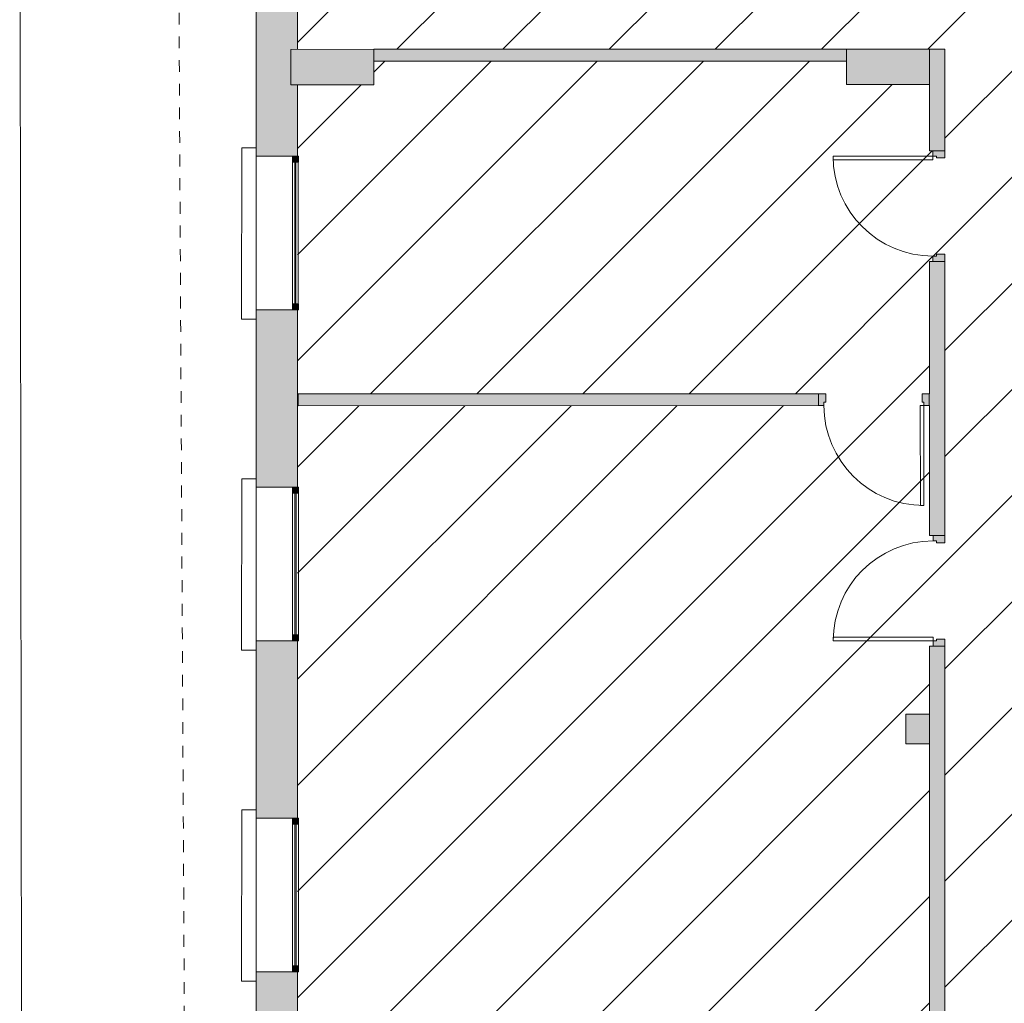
# Model space of a CAD drawing. Header units: metres. Extents: x 82 to 222, y -4 to 154.
# Tile 123 of 214: x 99 to 107, y 109 to 118. Entities that reach past the tile are written whole.
import ezdxf

# ---------------------------------------------------------------- set-up
doc = ezdxf.new("R2010")
doc.units = ezdxf.units.M
doc.linetypes.add('Tiret point point', pattern=[0.008125, 0.0025, -0.001875, 0, -0.001875, 0, -0.001875])
for name, color, linetype, lineweight in [('A-DETL-GENF', 7, 'Continuous', 5), ('A-DOOR', 7, 'Continuous', 5), ('A-GENM', 7, 'Continuous', 5), ('A-GLAZ-CURT', 7, 'Continuous', 5), ('A-GLAZ-CWMG', 7, 'Continuous', 5), ('A-WALL', 7, 'Continuous', 5), ('C-TOPO', 7, 'Continuous', 5), ('S-COLS', 7, 'Continuous', 5)]:
    doc.layers.add(name, color=color, linetype=linetype, lineweight=lineweight)
doc.layers.add('A-WALL-PATT', color=7, linetype='Continuous', true_color=0x2a2a2a)
doc.layers.add('C-PROP-LINE', color=1, linetype='Tiret point point', lineweight=20, true_color=0xff0000)

# ---------------------------------------------------------------- blocks, each defined once
blk = doc.blocks.new('ART-Béton-Poteau rectangulaire - 20X25-3251002-DCE-Plan de reperage des sol- rez de rue-200 - Dépendante 1')
at = {"layer": 'S-COLS', "true_color": 0x2a2a2a}
blk.add_hatch(color=250, dxfattribs=at).paths.add_polyline_path([(-0.1, -0.125), (0.1, -0.125), (0.1, 0.125), (-0.1, 0.125)])
at = {"layer": 'S-COLS', "lineweight": 20}
for p, q in [((0.1, 0.125), (-0.1, 0.125)), ((-0.1, 0.125), (-0.1, -0.125)), ((0.1, -0.125), (0.1, 0.125)), ((-0.1, -0.125), (0.1, -0.125))]:
    blk.add_line(p, q, dxfattribs=at)
blk = doc.blocks.new('ART-Béton-Poteau rectangulaire - 30X70-3252434-DCE-Plan de reperage des sol- rez de rue-200 - Dépendante 1')
at = {"layer": 'S-COLS', "true_color": 0x2a2a2a}
blk.add_hatch(color=250, dxfattribs=at).paths.add_polyline_path([(-0.35, -0.15), (0.35, -0.15), (0.35, 0.15), (-0.35, 0.15)])
at = {"layer": 'S-COLS', "lineweight": 20}
for p, q in [((0.35, 0.15), (-0.35, 0.15)), ((-0.35, 0.15), (-0.35, -0.15)), ((0.35, -0.15), (0.35, 0.15)), ((-0.35, -0.15), (0.35, -0.15))]:
    blk.add_line(p, q, dxfattribs=at)
blk = doc.blocks.new('Meneau rectangulaire - 50x50-3242118-DCE-Plan de reperage des sol- rez de rue-200 - Dépendante 1')
at = {"layer": 'A-GLAZ-CWMG', "true_color": 0x2a2a2a}
blk.add_hatch(color=250, dxfattribs=at).paths.add_polyline_path([(-0.05, -0.025), (0, -0.025), (0, 0.025), (-0.05, 0.025)])
at = {"layer": 'A-GLAZ-CWMG'}
for p, q in [((0, 0.025), (-0.05, 0.025)), ((-0.05, 0.025), (-0.05, -0.025)), ((0, -0.025), (0, 0.025)), ((-0.05, -0.025), (0, -0.025))]:
    blk.add_line(p, q, dxfattribs=at)
blk = doc.blocks.new('Panneau système - Vitré-3242119-DCE-Plan de reperage des sol- rez de rue-200 - Dépendante 1')
at = {"layer": 'A-GLAZ-CURT', "true_color": 0x2a2a2a}
blk.add_hatch(color=250, dxfattribs=at).paths.add_polyline_path([(0.5998, 0.005), (-0.5998, 0.005), (-0.5998, -0.005), (0.5998, -0.005)])
at = {"layer": 'A-GLAZ-CURT'}
for p, q in [((0.5998, 0.005), (-0.5998, 0.005)), ((-0.5998, 0.005), (-0.5998, -0.005)), ((0.5998, -0.005), (0.5998, 0.005)), ((-0.5998, -0.005), (0.5998, -0.005))]:
    blk.add_line(p, q, dxfattribs=at)
blk = doc.blocks.new('Meneau rectangulaire - 50x50-3242120-DCE-Plan de reperage des sol- rez de rue-200 - Dépendante 1')
at = {"layer": 'A-GLAZ-CWMG', "true_color": 0x2a2a2a}
blk.add_hatch(color=250, dxfattribs=at).paths.add_polyline_path([(0, -0.025), (-0.05, -0.025), (-0.05, 0.025), (0, 0.025)])
at = {"layer": 'A-GLAZ-CWMG'}
for p, q in [((-0.05, 0.025), (0, 0.025)), ((-0.05, -0.025), (-0.05, 0.025)), ((0, 0.025), (0, -0.025)), ((0, -0.025), (-0.05, -0.025))]:
    blk.add_line(p, q, dxfattribs=at)
blk = doc.blocks.new('Meneau rectangulaire - 50x50-3242115-DCE-Plan de reperage des sol- rez de rue-200 - Dépendante 1')
at = {"layer": 'A-GLAZ-CWMG'}
for p, q in [((148.123, 102.7893), (149.3227, 102.7896)), ((149.3227, 102.7396), (148.123, 102.7393))]:
    blk.add_line(p, q, dxfattribs=at)
blk = doc.blocks.new('OMD_Porte 1V tunnel - 80x204-5423494-DCE-Plan de reperage des sol- rez de rue-200 - Dépendante 1')
at = {"layer": 'A-DOOR', "true_color": 0x2a2a2a}
h = blk.add_hatch(color=250, dxfattribs=at)
h.paths.add_polyline_path([(-0.5175, 0.035), (-0.5175, -0.065), (-0.4575, -0.065), (-0.4575, 0.005), (-0.4725, 0.005), (-0.4725, 0.035), (-0.5175, 0.035)])
h.paths.add_polyline_path([(0.3575, 0.005), (0.3575, -0.065), (0.4175, -0.065), (0.4175, 0.035), (0.3725, 0.035), (0.3725, 0.005), (0.3575, 0.005)])
at = {"layer": 'A-DOOR'}
for p, q in [((-0.4725, 0.035), (-0.4725, 0.88)), ((-0.4425, 0.88), (-0.4725, 0.88)), ((-0.4425, 0.88), (-0.4425, 0.035)), ((-0.5175, 0.035), (-0.4725, 0.035)), ((-0.4425, 0.035), (-0.4725, 0.035)), ((-0.4725, 0.035), (-0.4425, 0.035)), ((-0.4725, 0.035), (-0.4725, 0.005)), ((-0.4725, 0.005), (-0.4575, 0.005)), ((-0.4575, 0.005), (-0.4575, -0.065)), ((0.3575, 0.005), (0.3725, 0.005)), ((0.3575, -0.065), (0.3575, 0.005)), ((0.3725, 0.005), (0.3725, 0.035)), ((0.3725, 0.035), (0.4175, 0.035)), ((-0.4575, -0.065), (-0.5175, -0.065)), ((0.4175, -0.065), (0.3575, -0.065))]:
    blk.add_line(p, q, dxfattribs=at)
blk.add_arc((-0.4725, 0.035), 0.845, 0, 90, dxfattribs=at)
blk = doc.blocks.new('OMD_Porte 1V tunnel - 80x204-V14-DCE-Plan de reperage des sol- rez de rue-200 - Dépendante 1')
at = {"layer": 'A-DOOR', "true_color": 0x2a2a2a}
h = blk.add_hatch(color=250, dxfattribs=at)
h.paths.add_polyline_path([(0.4175, -0.035), (0.4175, 0.065), (0.3575, 0.065), (0.3575, -0.005), (0.3725, -0.005), (0.3725, -0.035), (0.4175, -0.035)])
h.paths.add_polyline_path([(-0.4575, -0.005), (-0.4575, 0.065), (-0.5175, 0.0648), (-0.5175, -0.035), (-0.4725, -0.035), (-0.4725, -0.005), (-0.4575, -0.005)])
at = {"layer": 'A-DOOR'}
for p, q in [((-0.4575, 0.065), (-0.5175, 0.065)), ((-0.4575, -0.005), (-0.4575, 0.065)), ((0.4175, 0.065), (0.3575, 0.065)), ((0.3575, 0.065), (0.3575, -0.005)), ((-0.5175, -0.035), (-0.4725, -0.035)), ((-0.4725, -0.035), (-0.4725, -0.005)), ((-0.4725, -0.005), (-0.4575, -0.005)), ((-0.4425, -0.035), (-0.4725, -0.035)), ((-0.4725, -0.035), (-0.4725, -0.88)), ((-0.4725, -0.035), (-0.4425, -0.035)), ((-0.4425, -0.88), (-0.4425, -0.035)), ((0.3575, -0.005), (0.3725, -0.005)), ((0.3725, -0.005), (0.3725, -0.035)), ((0.3725, -0.035), (0.4175, -0.035)), ((-0.4425, -0.88), (-0.4725, -0.88))]:
    blk.add_line(p, q, dxfattribs=at)
blk.add_arc((-0.4725, -0.035), 0.845, 270, 360, dxfattribs=at)
blk = doc.blocks.new('OMD_Porte 1V tunnel - 80x204-5423504-DCE-Plan de reperage des sol- rez de rue-200 - Dépendante 1')
at = {"layer": 'A-DOOR', "true_color": 0x2a2a2a}
h = blk.add_hatch(color=250, dxfattribs=at)
h.paths.add_polyline_path([(0.4175, -0.05), (0.4175, 0.05), (0.3725, 0.05), (0.3725, 0.02), (0.3575, 0.02), (0.3575, -0.05), (0.3725, -0.05)])
h.paths.add_polyline_path([(-0.4575, -0.05), (-0.4575, 0.02), (-0.4725, 0.02), (-0.4725, 0.05), (-0.5175, 0.05), (-0.5175, -0.05), (-0.4725, -0.05)])
at = {"layer": 'A-DOOR'}
for p, q in [((-0.4725, 0.05), (-0.4725, 0.895)), ((-0.4425, 0.895), (-0.4725, 0.895)), ((-0.4425, 0.895), (-0.4425, 0.05)), ((-0.5175, 0.05), (-0.4725, 0.05)), ((-0.4425, 0.05), (-0.4725, 0.05)), ((-0.4725, 0.05), (-0.4425, 0.05)), ((-0.4725, 0.05), (-0.4725, 0.02)), ((-0.4725, 0.02), (-0.4575, 0.02)), ((-0.4575, 0.02), (-0.4575, -0.05)), ((0.3575, 0.02), (0.3725, 0.02)), ((0.3575, -0.05), (0.3575, 0.02)), ((0.3725, 0.02), (0.3725, 0.05)), ((0.3725, 0.05), (0.4175, 0.05)), ((-0.4575, -0.05), (-0.5175, -0.05)), ((0.4175, -0.05), (0.3575, -0.05))]:
    blk.add_line(p, q, dxfattribs=at)
blk.add_arc((-0.4725, 0.05), 0.845, 0, 90, dxfattribs=at)
blk = doc.blocks.new('appui fenetre - appui fenetre-3309576-DCE-Plan de reperage des sol- rez de rue-200 - Dépendante 1')
at = {"layer": 'A-GENM'}
for p, q in [((153.4761, 14.6241), (152.4728, 13.5773)), ((153.5641, 14.5398), (153.4761, 14.6241)), ((152.6171, 13.5494), (153.5167, 14.488)), ((152.4728, 13.5773), (152.5619, 13.4919)), ((151.5409, 12.6005), (150.5375, 11.5538)), ((151.6289, 12.5162), (151.5409, 12.6005)), ((150.6819, 11.5258), (151.5815, 12.4644)), ((150.5375, 11.5538), (150.6267, 11.4683)), ((149.6057, 10.577), (148.6023, 9.5302)), ((149.6936, 10.4926), (149.6057, 10.577)), ((148.7466, 9.5022), (149.6462, 10.4408)), ((148.6023, 9.5302), (148.6915, 9.4447))]:
    blk.add_line(p, q, dxfattribs=at)
blk = doc.blocks.new('Family - ___-4711813-DCE-Plan de reperage des sol- rez de rue-200 - Dépendante 1')
at = {"layer": 'C-PROP-LINE'}
blk.add_line((142.4048, 3.6859), (165.6259, 28.2262), dxfattribs=at)

msp = doc.modelspace()

# ---------------------------------------------------------------- hatches: boundary and pattern name
at = {"layer": 'A-DETL-GENF', "true_color": 0x808080}
h = msp.add_hatch(dxfattribs=at)
h.set_pattern_fill('FP_14', color=8, style=0, pattern_type=2)
h.set_pattern_definition([(45, (-65.317, 107.194), (-0.4490128, 0.4490128), [])])
h.paths.add_polyline_path([(106.6862, 124.5496), (106.686, 124.5496), (106.686, 124.5646), (106.656, 124.5646), (106.656, 124.6096), (106.626, 124.6096), (106.6256, 125.5795), (106.4258, 125.5795), (106.4257, 125.6645), (102.5933, 125.6636), (102.5933, 125.6936), (102.5483, 125.6936), (102.5483, 125.7236), (102.5333, 125.7236), (102.5333, 125.7936), (106.4258, 125.7945), (106.4258, 125.8795), (106.6257, 125.8795), (106.6256, 126.4746), (106.6556, 126.4746), (106.6556, 126.5196), (106.6856, 126.5196), (106.6856, 126.5346), (106.7556, 126.5346), (106.756, 124.5496)])
h.paths.add_polyline_path([(101.2826, 102.7783), (106.6312, 102.7815), (106.6312, 103.112), (106.6611, 103.1121), (106.6611, 103.157), (106.6911, 103.1571), (106.6911, 103.1721), (106.7611, 103.1721), (106.7612, 102.7816), (114.5712, 102.7863), (114.5704, 106.2713), (108.1879, 106.2699), (108.1878, 106.2999), (108.1429, 106.2999), (108.1429, 106.3299), (108.1279, 106.3299), (108.1278, 106.3999), (109.1003, 106.4002), (109.0988, 112.8701), (109.1288, 112.8702), (109.1288, 112.9151), (109.1588, 112.9151), (109.1588, 112.9301), (109.2288, 112.9302), (109.2297, 111.8552), (109.429, 111.8552), (109.4291, 111.7952), (114.57, 111.7964), (114.5654, 131.2664), (109.4245, 131.2652), (109.4244, 131.2302), (109.2245, 131.2302), (109.2251, 128.4002), (109.1951, 128.4001), (109.1951, 128.3551), (109.1652, 128.3551), (109.1652, 128.3401), (109.0952, 128.3401), (109.0944, 131.2651), (106.7545, 131.2646), (106.7544, 129.8496), (106.6848, 129.8496), (106.6848, 129.8646), (106.6548, 129.8646), (106.6548, 129.9096), (106.6248, 129.9096), (106.6239, 131.2295), (106.4245, 131.2295), (106.4244, 131.4295), (106.6244, 131.4295), (106.6237, 133.4495), (106.0039, 133.4494), (106.0037, 134.6236), (101.2826, 134.6289), (101.2826, 133.3743), (101.286, 133.3743), (101.286, 133.3243), (101.2826, 133.3243), (101.2826, 132.1246), (101.286, 132.1246), (101.286, 132.0746), (101.2826, 132.0746), (101.2826, 130.5743), (101.2867, 130.5743), (101.2867, 130.5243), (101.2826, 130.5243), (101.2826, 129.3246), (101.2867, 129.3246), (101.2867, 129.2746), (101.2826, 129.2746), (101.2826, 128.5933), (101.7176, 128.5933), (101.7176, 128.5234), (101.7026, 128.5234), (101.7026, 128.4934), (101.6576, 128.4934), (101.6576, 128.4634), (101.2826, 128.4633), (101.2826, 127.7743), (101.2873, 127.7743), (101.2873, 127.7243), (101.2826, 127.7243), (101.2826, 126.5246), (101.2873, 126.5246), (101.2873, 126.4746), (101.2826, 126.4746), (101.2826, 125.7933), (101.7183, 125.7933), (101.7183, 125.7234), (101.7033, 125.7234), (101.7033, 125.6934), (101.6583, 125.6934), (101.6583, 125.6634), (101.2826, 125.6633), (101.2826, 124.9743), (101.288, 124.9743), (101.288, 124.9243), (101.2826, 124.9243), (101.2826, 123.7246), (101.288, 123.7246), (101.288, 123.6746), (101.2826, 123.6746), (101.2826, 122.7933), (106.4265, 122.7945), (106.4264, 123.0795), (106.6264, 123.0795), (106.6265, 123.6746), (106.6563, 123.6746), (106.6563, 123.7196), (106.6862, 123.7196), (106.6862, 123.7346), (106.7562, 123.7346), (106.756, 122.6646), (101.2826, 122.6633), (101.2826, 122.2783), (101.5866, 122.2784), (101.5876, 117.9784), (101.2826, 117.9783), (101.2826, 117.4783), (101.9277, 117.4784), (101.9278, 117.1784), (101.2826, 117.1783), (101.2826, 116.5743), (101.29, 116.5743), (101.29, 116.5243), (101.2826, 116.5243), (101.2826, 115.3246), (101.29, 115.3246), (101.2884, 115.2746), (101.2826, 115.2746), (101.2826, 113.7743), (101.2906, 113.7743), (101.2906, 113.7243), (101.2826, 113.7243), (101.2826, 112.5246), (101.2906, 112.5246), (101.2906, 112.4746), (101.2826, 112.4746), (101.2826, 110.9743), (101.2913, 110.9743), (101.2913, 110.9243), (101.2826, 110.9243), (101.2826, 109.7246), (101.2913, 109.7246), (101.2899, 109.6746), (101.2826, 109.6746), (101.2826, 108.1743), (101.292, 108.1743), (101.292, 108.1243), (101.2826, 108.1243), (101.2826, 106.9246), (101.292, 106.9246), (101.292, 106.8746), (101.2826, 106.8746), (101.2826, 105.3793), (101.2926, 105.3793), (101.2926, 105.3293), (101.2826, 105.3293), (101.2826, 104.1296), (101.2926, 104.1296), (101.2926, 104.0796), (101.2826, 104.0796), (101.2826, 102.7784)])
h.paths.add_polyline_path([(144.0986, 112.8259), (144.0988, 112.8259), (144.0988, 112.8109), (144.1288, 112.8109), (144.1292, 111.1184), (149.7692, 111.1184), (149.7692, 111.0197), (143.3017, 111.0182), (143.3017, 111.0482), (143.2867, 111.0482), (143.2867, 111.1182), (144.0292, 111.1184), (144.0292, 112.8259)])
h.paths.add_polyline_path([(144.5481, 114.726), (144.5483, 114.726), (144.5483, 114.711), (144.5783, 114.711), (144.5783, 114.6635), (144.6284, 114.6635), (144.6284, 114.5735), (149.7684, 114.5747), (149.7684, 114.4747), (144.6284, 114.4734), (144.6284, 114.4135), (144.4284, 114.4135), (144.4284, 114.4735), (144.1284, 114.4734), (144.1286, 113.6559), (144.0986, 113.6559), (144.0986, 113.6409), (144.0286, 113.6409), (144.0284, 114.5734), (144.4284, 114.5747), (144.4284, 114.6635), (144.4783, 114.6635), (144.4783, 114.726)])
h.paths.add_polyline_path([(144.5471, 119.111), (144.5473, 119.111), (144.5473, 119.096), (144.5773, 119.096), (144.5775, 118.3885), (144.1275, 118.3884), (144.1278, 117.3884), (149.7677, 117.3897), (149.7678, 117.2897), (144.1278, 117.2884), (144.1284, 116.2634), (144.578, 116.2635), (144.5781, 115.556), (144.5481, 115.556), (144.5481, 115.541), (144.4781, 115.541), (144.478, 116.1635), (144.028, 116.1634), (144.0275, 118.4884), (144.4775, 118.4885), (144.4775, 119.111)])
h.paths.add_polyline_path([(144.5468, 120.351), (144.547, 120.351), (144.547, 120.336), (144.577, 120.336), (144.5775, 120.2885), (144.6271, 120.2885), (144.6271, 120.1885), (149.7671, 120.1897), (149.7671, 120.0897), (144.6271, 120.0885), (144.6271, 119.9885), (144.5771, 119.9885), (144.5768, 119.941), (144.5471, 119.941), (144.5471, 119.926), (144.4771, 119.926), (144.4767, 119.9885), (144.4271, 119.9885), (144.4271, 120.2885), (144.4771, 120.2885), (144.4775, 120.351)])
h.paths.add_polyline_path([(144.5458, 124.681), (144.546, 124.681), (144.546, 124.666), (144.576, 124.666), (144.5762, 123.9885), (144.1262, 123.9884), (144.1264, 122.9884), (149.7764, 122.9897), (149.7759, 123.69), (149.7719, 123.6901), (149.7716, 124.9897), (149.7759, 124.9898), (149.7757, 125.7897), (144.6258, 125.7885), (144.6257, 125.5885), (144.5758, 125.5884), (144.5758, 125.511), (144.5458, 125.511)])
h.paths.add_polyline_path([(141.887, 122.1329), (141.8866, 122.1329), (141.8866, 122.1479), (141.8566, 122.1479), (141.8566, 122.1929), (141.8266, 122.1929), (141.8265, 122.6154), (136.4479, 122.6141), (136.448, 116.8566), (141.8579, 116.8579), (141.8571, 119.9879), (141.6271, 119.9878), (141.6271, 120.2878), (141.8271, 120.2879), (141.827, 120.6429), (141.857, 120.6429), (141.8579, 120.6879), (141.887, 120.6879)])
h.paths.add_polyline_path([(136.2944, 102.7865), (144.4812, 102.7887), (144.4809, 103.991), (144.5109, 103.991), (144.5109, 104.006), (144.5809, 104.006), (144.5812, 102.7885), (149.7812, 102.7897), (149.7802, 104.09), (149.7765, 104.09), (149.7762, 105.3897), (149.7806, 105.3898), (149.7796, 106.89), (149.7758, 106.89), (149.7755, 108.1897), (149.7799, 108.1898), (149.7793, 109.69), (149.7752, 109.69), (149.7749, 110.9897), (149.7793, 110.9898), (149.7786, 112.49), (149.7745, 112.49), (149.7742, 113.7897), (149.7786, 113.7898), (149.7779, 115.29), (149.7739, 115.29), (149.7736, 116.5897), (149.7779, 116.5898), (149.7773, 118.09), (149.7732, 118.09), (149.7732, 118.14), (149.7776, 118.14), (149.7769, 119.3397), (149.7729, 119.3397), (149.7729, 119.3897), (149.7773, 119.3898), (149.7766, 120.89), (149.7725, 120.89), (149.7722, 122.1897), (149.7766, 122.1898), (149.7764, 122.8897), (144.1264, 122.8884), (144.1278, 121.8884), (144.5767, 121.8885), (144.5768, 121.181), (144.5468, 121.181), (144.5468, 121.166), (144.4768, 121.166), (144.4767, 121.7885), (144.0267, 121.7884), (144.0262, 124.0884), (144.4762, 124.0885), (144.4762, 124.681), (144.5458, 124.681), (144.5458, 125.496), (144.4758, 125.496), (144.4758, 125.5885), (144.2958, 125.5885), (144.2951, 128.4734), (143.8351, 128.4734), (143.8351, 128.5433), (143.8501, 128.5433), (143.8501, 128.5733), (143.8951, 128.5733), (143.8951, 128.6033), (144.2951, 128.6034), (144.2944, 131.4234), (144.3244, 131.4235), (144.3244, 131.4684), (144.3544, 131.4684), (144.3544, 131.4834), (144.4244, 131.4835), (144.4258, 131.4385), (144.6244, 131.4385), (144.6245, 131.2385), (144.4245, 131.2385), (144.4258, 125.8885), (149.7757, 125.8898), (149.7756, 126.3991), (149.5809, 126.3992), (149.5809, 132.0547), (149.6096, 132.0547), (149.6096, 132.0697), (149.6796, 132.0697), (149.6796, 132.0097), (149.8796, 132.0097), (149.8808, 126.8026), (150.9497, 126.8013), (150.9497, 135.5947), (149.8787, 135.5947), (149.8789, 133.5598), (149.6792, 133.5597), (149.6792, 133.4997), (149.6092, 133.4997), (149.6092, 133.5147), (149.5792, 133.5147), (149.5789, 134.6547), (149.5223, 134.6546), (149.5223, 134.6436), (148.4736, 134.6436), (148.4736, 134.5936), (148.4136, 134.5936), (148.4136, 134.5986), (148.4536, 134.5986), (148.4536, 134.6386), (148.4136, 134.6386), (148.4136, 134.6436), (148.4236, 134.6436), (148.4236, 134.6544), (144.8036, 134.6535), (144.8036, 134.6436), (144.8136, 134.6436), (144.8136, 134.6386), (144.7736, 134.6366), (144.7736, 134.5986), (144.8136, 134.5986), (144.8136, 134.5936), (144.7536, 134.5936), (144.7536, 134.6436), (144.4237, 134.6436), (144.4241, 132.9135), (144.3541, 132.9135), (144.3541, 132.9284), (144.3241, 132.9284), (144.3241, 132.9734), (144.2941, 132.9735), (144.2938, 133.8208), (143.4479, 132.9777), (142.4635, 131.9933), (142.4653, 131.9915), (141.9544, 131.4803), (141.9549, 129.5454), (141.8849, 129.5454), (141.8849, 129.5604), (141.8549, 129.5604), (141.8549, 129.6054), (141.8249, 129.6054), (141.8244, 129.6029), (141.6324, 129.6028), (141.6324, 129.6728), (141.6473, 129.6729), (141.6473, 129.7028), (141.6923, 129.7028), (141.6924, 129.6728), (141.8248, 129.6729), (141.8244, 131.2379), (141.6245, 131.2378), (141.6244, 131.2665), (140.4245, 131.2677), (140.4246, 130.5725), (140.3746, 130.5725), (140.3745, 131.2678), (139.6745, 131.2685), (139.6745, 130.3498), (139.6047, 130.3498), (139.6045, 130.3648), (139.5747, 130.3648), (139.5747, 130.4098), (139.6047, 130.4098), (139.6045, 131.2685), (138.8045, 131.2693), (138.8049, 129.6721), (139.6048, 129.6723), (139.6048, 129.6748), (139.5748, 129.6748), (139.5748, 129.7198), (139.6048, 129.7198), (139.6048, 129.7348), (139.6748, 129.7348), (139.6748, 129.6723), (140.7573, 129.6726), (140.7574, 129.7026), (140.8023, 129.7026), (140.8023, 129.6726), (140.8173, 129.6726), (140.8174, 129.6026), (138.8049, 129.6021), (138.8045, 129.4846), (138.7349, 129.4846), (138.7345, 129.4996), (138.7049, 129.4996), (138.7049, 129.5446), (138.7349, 129.5446), (138.7345, 129.6021), (137.8649, 129.6019), (137.8649, 129.7344), (137.9348, 129.7344), (137.9348, 129.7194), (137.9648, 129.7194), (137.9648, 129.6744), (137.9348, 129.6721), (137.9348, 129.6719), (138.7348, 129.6721), (138.7345, 131.2694), (137.9345, 131.2702), (137.9347, 130.4094), (137.9647, 130.4094), (137.9647, 130.3644), (137.9347, 130.3644), (137.9345, 130.3494), (137.8647, 130.3494), (137.8645, 131.2702), (136.4501, 131.2716), (136.4501, 128.6016), (138.7351, 128.6021), (138.7351, 128.6096), (138.7051, 128.6096), (138.7051, 128.6546), (138.7351, 128.6546), (138.7351, 128.6696), (138.8051, 128.6696), (138.8051, 128.6021), (141.8251, 128.6029), (141.8251, 128.6704), (141.8551, 128.6704), (141.8551, 128.7154), (141.8851, 128.7154), (141.8851, 128.7304), (141.9551, 128.7304), (141.9551, 128.6029), (142.3451, 128.603), (142.3451, 128.573), (142.3901, 128.573), (142.3901, 128.543), (142.4051, 128.543), (142.4051, 128.473), (141.9551, 128.4729), (141.9551, 128.4129), (141.8851, 128.4129), (141.8851, 128.4279), (141.8551, 128.4279), (141.8551, 128.4729), (136.4494, 128.4716), (136.4494, 122.7141), (141.8265, 122.7154), (141.8265, 123.0929), (141.8564, 123.0929), (141.8564, 123.1379), (141.8864, 123.1379), (141.8864, 123.1529), (141.9564, 123.1529), (141.9566, 122.1329), (141.887, 122.1329), (141.887, 120.7029), (141.957, 120.7029), (141.9579, 116.7579), (136.4465, 116.7566), (136.448, 115.4141), (136.4554, 113.5716), (137.0836, 113.5717), (137.0841, 111.7717), (137.2841, 111.7718), (137.2841, 111.6718), (136.4631, 111.6716), (136.4788, 107.8016), (136.5364, 107.8016), (137.8854, 109.0019), (141.6297, 109.0028), (141.6304, 109.0378), (141.8297, 109.0379), (141.8298, 108.8379), (141.6298, 108.8378), (141.6304, 106.2378), (141.8304, 106.2379), (141.8304, 106.1379), (144.4304, 106.1385), (144.4304, 106.2385), (144.6304, 106.2385), (144.6304, 106.1385), (149.7704, 106.1397), (149.7704, 106.0397), (144.5804, 106.0385), (144.5807, 104.821), (144.5107, 104.821), (144.5107, 104.836), (144.4807, 104.836), (144.4804, 106.0385), (141.8304, 106.0378), (141.8305, 105.6229), (141.7305, 105.6228), (141.7304, 106.0378), (141.6304, 106.0379), (141.6304, 106.0728), (136.2981, 106.0715), (136.2972, 105.2464), (136.19, 105.2464), (136.19, 103.6965), (136.2954, 103.6964), (136.2944, 102.7867)])
h.paths.add_polyline_path([(106.6881, 116.5596), (106.6879, 116.5596), (106.6879, 116.5746), (106.6579, 116.5746), (106.6579, 116.6195), (106.6279, 116.6195), (106.6277, 117.1799), (105.9278, 117.1797), (105.9277, 117.3794), (101.9286, 117.3784), (101.9286, 117.4784), (106.7577, 117.4796), (106.7577, 116.5596)])
h.paths.add_polyline_path([(106.6889, 113.3046), (106.6887, 113.3046), (106.6887, 113.3196), (106.6587, 113.3196), (106.6587, 113.3646), (106.6287, 113.3646), (106.6281, 114.4645), (106.5809, 114.4645), (106.5809, 114.4945), (106.5659, 114.4945), (106.5659, 114.5645), (106.6284, 114.5645), (106.6284, 115.6845), (106.6581, 115.6846), (106.6581, 115.7295), (106.6881, 115.7296), (106.6881, 115.7446), (106.7581, 115.7446), (106.7587, 113.3046)])
h.paths.add_polyline_path([(106.6902, 107.7046), (106.69, 107.7046), (106.69, 107.7196), (106.66, 107.7196), (106.66, 107.7646), (106.63, 107.7646), (106.6289, 111.6045), (106.4291, 111.6045), (106.429, 111.8545), (106.629, 111.8545), (106.6289, 112.4296), (106.6589, 112.4296), (106.6589, 112.4746), (106.6889, 112.4746), (106.6889, 112.4896), (106.7589, 112.4896), (106.76, 107.7046)])
h.paths.add_polyline_path([(106.6909, 103.9871), (106.6909, 104.0021), (106.6609, 104.0021), (106.6609, 104.047), (106.6309, 104.047), (106.6302, 106.0295), (106.4304, 106.0295), (106.4304, 106.2295), (106.6304, 106.2295), (106.6302, 106.8296), (106.6602, 106.8296), (106.6602, 106.8746), (106.6902, 106.8746), (106.6902, 106.8896), (106.7602, 106.8896), (106.7604, 106.3996), (107.3128, 106.3997), (107.3128, 106.3297), (107.2979, 106.3297), (107.2979, 106.2997), (107.2529, 106.2997), (107.2529, 106.2697), (106.7604, 106.2696), (106.7604, 103.9871)])
h.paths.add_polyline_path([(149.7765, 104.14), (149.7809, 104.14), (149.7802, 105.3397), (149.7762, 105.3397)])
h.paths.add_polyline_path([(109.2304, 106.0302), (109.2304, 106.0302), (109.2304, 106.2302), (109.4304, 106.2302), (109.4304, 106.0302)])
h.paths.add_polyline_path([(136.19, 106.2015), (141.5004, 106.2028), (141.4998, 108.8728), (137.8897, 108.8719), (136.5745, 107.7016), (136.19, 107.7015), (136.19, 106.2028)])
h.paths.add_polyline_path([(149.7758, 106.94), (149.7802, 106.94), (149.7796, 108.1397), (149.7758, 108.1397), (149.7758, 106.94)])
h.paths.add_polyline_path([(137.5001, 107.4518), (137.5, 107.6218), (140.3, 107.6225), (140.3001, 107.4525), (137.7738, 107.4519)])
h.paths.add_polyline_path([(101.2899, 108.2083), (101.2899, 108.3083), (105.1299, 108.3092), (105.1299, 108.2092), (101.3916, 108.2083)])
h.paths.add_polyline_path([(144.4297, 108.8385), (144.4298, 108.8385), (144.4297, 109.0385), (144.6297, 109.0385), (144.6298, 108.8385)])
h.paths.add_polyline_path([(141.8797, 108.9379), (141.8791, 111.6729), (141.8291, 111.6729), (141.8284, 114.4129), (141.6284, 114.4128), (141.6284, 114.5378), (139.7284, 114.5373), (139.7291, 111.6724), (138.7841, 111.6721), (138.7841, 111.7721), (139.5791, 111.7723), (139.5784, 114.6873), (141.9784, 114.6879), (141.9792, 111.1179), (142.4717, 111.118), (142.4717, 111.048), (142.4567, 111.048), (142.4567, 111.018), (141.9792, 111.0179), (141.9792, 108.9379)])
h.paths.add_polyline_path([(149.7752, 109.74), (149.7795, 109.74), (149.7789, 110.9397), (149.7752, 110.9397), (149.7752, 109.74)])
h.paths.add_polyline_path([(136.4627, 111.7716), (137.0341, 111.7718), (137.0341, 111.8217), (137.0441, 111.8217), (137.0437, 112.5217), (137.0339, 112.5217), (137.0339, 112.5717), (136.4595, 112.5716), (136.4626, 111.8024)])
h.paths.add_polyline_path([(149.7745, 112.54), (149.7789, 112.54), (149.7782, 113.7397), (149.7742, 113.7397)])
h.paths.add_polyline_path([(136.4591, 112.6716), (137.0339, 112.6717), (137.0339, 112.7217), (137.0438, 112.7217), (137.0437, 113.4217), (137.0337, 113.4217), (137.0337, 113.4717), (136.4558, 113.4716), (136.4591, 112.6716)])
h.paths.add_polyline_path([(110.2188, 113.0454), (110.2187, 113.2154), (112.4529, 113.2159), (112.4529, 113.2133), (112.4643, 113.2133), (112.4643, 113.2159), (113.0687, 113.2161), (113.0688, 113.0461), (110.3239, 113.0454)])
h.paths.add_polyline_path([(109.1585, 114.3601), (109.1585, 114.3751), (109.1285, 114.3751), (109.1284, 114.4201), (109.0984, 114.4201), (109.0984, 115.7776), (109.1681, 115.7776), (109.1681, 115.7626), (109.1981, 115.7626), (109.1981, 115.7176), (109.2281, 115.7177), (109.2284, 114.6302), (109.4284, 114.6302), (109.4284, 114.5952), (111.3784, 114.5957), (111.3784, 114.8957), (113.1883, 114.8961), (113.1884, 114.5961), (114.5684, 114.5964), (114.5684, 114.4664), (109.4284, 114.4652), (109.4284, 114.4302), (109.2284, 114.4302), (109.2281, 114.3602), (109.2259, 114.3602)])
h.paths.add_polyline_path([(101.2884, 114.4633), (101.2884, 114.5633), (105.7509, 114.5643), (105.7509, 114.4943), (105.7359, 114.4943), (105.7359, 114.4643), (101.5171, 114.4633)])
h.paths.add_polyline_path([(111.4284, 114.5957), (113.1384, 114.5961), (113.1383, 114.8461), (111.4283, 114.8457)])
h.paths.add_polyline_path([(149.7738, 115.34), (149.7782, 115.34), (149.7776, 116.5397), (149.7738, 116.5397), (149.7738, 115.34)])
h.paths.add_polyline_path([(109.1679, 115.7776), (109.1679, 116.5926), (109.0979, 116.5926), (109.0963, 123.6576), (109.1663, 123.6576), (109.1663, 123.6426), (109.1963, 123.6426), (109.1963, 123.5976), (109.2263, 123.5977), (109.2279, 123.0802), (109.4264, 123.0802), (109.4265, 122.7802), (109.2265, 122.7802), (109.2279, 117.4802), (109.4277, 117.4802), (109.4278, 117.1802), (109.2278, 117.1802), (109.2259, 116.6527), (109.1979, 116.6526), (109.1979, 116.6076), (109.1679, 116.6076)])
h.paths.add_polyline_path([(149.7725, 120.94), (149.7769, 120.94), (149.7764, 122.1397), (149.7725, 122.1397), (149.7725, 120.94)])
h.paths.add_polyline_path([(109.1661, 123.6576), (109.1661, 124.4726), (109.0961, 124.4726), (109.0963, 126.5101), (109.1656, 126.5101), (109.1656, 126.4951), (109.1956, 126.4951), (109.1959, 126.4501), (109.2256, 126.4501), (109.2279, 125.8802), (109.4257, 125.8802), (109.4258, 125.5802), (109.2258, 125.5802), (109.2259, 124.5327), (109.1961, 124.5326), (109.1961, 124.4876), (109.1661, 124.4876)])
h.paths.add_polyline_path([(149.7719, 123.74), (149.7762, 123.74), (149.7758, 124.9397), (149.7719, 124.9397), (149.7719, 123.74)])
h.paths.add_polyline_path([(141.8862, 123.9679), (141.8862, 123.9829), (141.8562, 123.9829), (141.8562, 124.0279), (141.8262, 124.0279), (141.8255, 125.5879), (141.6258, 125.5878), (141.6257, 125.8878), (141.8257, 125.8879), (141.8255, 126.9229), (141.8555, 126.9229), (141.8555, 126.9679), (141.8855, 126.9679), (141.8855, 126.9829), (141.9555, 126.9829), (141.9562, 123.9679)])
h.paths.add_polyline_path([(106.6854, 127.3496), (106.6854, 127.3646), (106.6554, 127.3646), (106.6554, 127.4096), (106.6254, 127.4096), (106.6251, 128.4645), (102.5926, 128.4636), (102.5926, 128.4936), (102.5476, 128.4936), (102.5476, 128.5236), (102.5326, 128.5236), (102.5326, 128.5936), (106.6251, 128.5945), (106.6251, 128.9746), (106.655, 128.9746), (106.655, 129.0196), (106.685, 129.0196), (106.685, 129.0346), (106.755, 129.0346), (106.7544, 127.3496)])
h.paths.add_polyline_path([(149.2944, 131.2396), (149.2945, 131.2396), (149.2944, 131.4396), (149.4944, 131.4397), (149.4945, 131.2397)])
h.paths.add_polyline_path([(106.0739, 133.5194), (106.6239, 133.5195), (106.6237, 134.6229), (106.0737, 134.6229), (106.0739, 133.5195)])
at = {"layer": 'A-WALL-PATT'}
h = msp.add_hatch(color=256, dxfattribs=at)
h.paths.add_polyline_path([(100.9326, 102.7782), (101.2826, 102.7783), (101.2826, 104.0796), (100.9326, 104.0796), (100.9326, 102.7783)])
h.paths.add_polyline_path([(101.2826, 105.3793), (101.2826, 106.8746), (100.9326, 106.8746), (100.9326, 105.3793)])
h.paths.add_polyline_path([(100.9326, 108.1743), (101.2826, 108.1743), (101.2826, 109.6746), (100.9326, 109.6746)])
h.paths.add_polyline_path([(101.2826, 110.9743), (101.2826, 112.4746), (100.9326, 112.4746), (100.9326, 110.9743)])
h.paths.add_polyline_path([(100.9326, 113.7743), (101.2826, 113.7743), (101.2826, 115.2746), (100.9326, 115.2746), (100.9326, 114.0277)])
h.paths.add_polyline_path([(100.9326, 116.5743), (101.2826, 116.5743), (101.2826, 117.1783), (101.2278, 117.1783), (101.2277, 117.4783), (101.2826, 117.4784), (101.2826, 118.0782), (100.9326, 118.0782), (100.9326, 117.9783)])
h.paths.add_polyline_path([(101.2826, 122.1782), (101.2826, 123.6746), (100.9326, 123.6746), (100.9326, 122.1782)])
h.paths.add_polyline_path([(100.9326, 124.9743), (101.2826, 124.9743), (101.2826, 126.4746), (100.9326, 126.4746), (100.9326, 125.6633)])
h.paths.add_polyline_path([(100.9326, 127.7743), (101.2826, 127.7743), (101.2826, 129.2746), (100.9326, 129.2746), (100.9326, 128.4633)])
h.paths.add_polyline_path([(100.9326, 130.5743), (101.2826, 130.5743), (101.2826, 132.0746), (100.9326, 132.0746), (100.9326, 131.2813)])
h.paths.add_polyline_path([(100.9326, 133.3743), (101.2826, 133.3743), (101.2826, 134.9289), (100.9326, 134.9293), (100.9326, 134.7127), (100.9358, 134.7128), (100.9357, 134.6127), (100.9326, 134.6127), (100.9326, 133.438)])
h = msp.add_hatch(color=256, dxfattribs=at)
h.paths.add_polyline_path([(106.6312, 102.7795), (106.7612, 102.7796), (106.7611, 103.1121), (106.6311, 103.112)])
h.paths.add_polyline_path([(106.6309, 104.047), (106.7609, 104.0471), (106.7602, 106.8296), (106.6302, 106.8296), (106.6306, 105.4009)])
h.paths.add_polyline_path([(106.7589, 112.4296), (106.7589, 112.4296), (106.6289, 112.4296)])
h.paths.add_polyline_path([(106.63, 107.7646), (106.76, 107.7646), (106.7589, 112.4296), (106.6289, 112.4296), (106.63, 107.7646)])
h.paths.add_polyline_path([(106.6287, 113.3646), (106.7587, 113.3646), (106.7581, 115.6846), (106.6281, 115.6845), (106.6287, 113.3646)])
h.paths.add_polyline_path([(106.6279, 116.6195), (106.7579, 116.6196), (106.7577, 117.4796), (106.6277, 117.4795), (106.6278, 117.1799)])
h.paths.add_polyline_path([(106.7565, 122.6646), (106.7563, 123.6746), (106.6263, 123.6746), (106.6265, 122.6646), (106.7563, 122.6646)])
h.paths.add_polyline_path([(106.626, 124.6096), (106.756, 124.6096), (106.7556, 126.4746), (106.6256, 126.4746), (106.626, 124.6096)])
h.paths.add_polyline_path([(106.755, 127.4096), (106.7554, 127.4096), (106.755, 128.9746), (106.625, 128.9746), (106.6254, 127.4096)])
h.paths.add_polyline_path([(106.6248, 129.9096), (106.7548, 129.9096), (106.7537, 134.6227), (106.6237, 134.6229), (106.6245, 131.2295)])
at = {"layer": 'A-WALL-PATT', "lineweight": 5}
msp.add_hatch(color=256, dxfattribs=at).paths.add_polyline_path([(101.9286, 117.3784), (105.9277, 117.3794), (105.9277, 117.4794), (101.9286, 117.4784)])
h = msp.add_hatch(color=256, dxfattribs=at)
h.paths.add_polyline_path([(101.2884, 114.4633), (105.6909, 114.4643), (105.6909, 114.5643), (101.2884, 114.5633)])
h.paths.add_polyline_path([(106.6259, 114.4645), (106.6284, 114.4645), (106.6284, 114.5645), (106.6259, 114.5645)])

# ---------------------------------------------------------------- linework, layer by layer
at = {"layer": 'A-WALL', "lineweight": 20}
for p, q in [((100.9326, 116.5743), (100.9326, 118.0782)), ((101.2826, 117.4783), (101.2826, 117.9783)), ((105.9277, 117.4794), (101.9286, 117.4784)), ((101.9286, 117.4784), (101.9286, 117.3784)), ((106.6277, 117.4795), (106.7577, 117.4796)), ((106.7579, 116.6196), (106.7577, 117.4796)), ((101.9286, 117.3784), (105.9277, 117.3794)), ((101.2826, 116.5743), (101.2826, 117.1783)), ((106.6278, 117.1799), (106.6279, 116.6195)), ((106.6279, 116.6195), (106.7579, 116.6196)), ((101.2826, 116.5743), (100.9326, 116.5743)), ((106.6281, 115.6845), (106.7581, 115.6846)), ((106.6281, 115.6845), (106.6284, 114.5645)), ((106.7587, 113.3646), (106.7581, 115.6846)), ((100.9326, 113.7743), (100.9326, 115.2746)), ((101.2826, 115.2746), (100.9326, 115.2746)), ((101.2826, 113.7743), (101.2826, 115.2746)), ((105.6909, 114.5643), (101.2884, 114.5633)), ((101.2884, 114.5633), (101.2884, 114.4633)), ((105.6909, 114.4643), (105.6909, 114.5643)), ((106.6284, 114.5645), (106.6259, 114.5645)), ((106.6259, 114.5645), (106.6259, 114.4645)), ((101.2884, 114.4633), (105.6909, 114.4643)), ((106.6259, 114.4645), (106.6284, 114.4645)), ((106.6284, 114.4645), (106.6287, 113.3646)), ((101.2826, 113.7743), (100.9326, 113.7743)), ((106.6287, 113.3646), (106.7587, 113.3646)), ((100.9326, 110.9743), (100.9326, 112.4746)), ((101.2826, 112.4746), (100.9326, 112.4746)), ((101.2826, 110.9743), (101.2826, 112.4746)), ((106.6289, 112.4296), (106.629, 111.8545)), ((106.6289, 112.4296), (106.7589, 112.4296)), ((106.76, 107.7646), (106.7589, 112.4296)), ((106.6291, 111.6045), (106.63, 107.7646)), ((101.2826, 110.9743), (100.9326, 110.9743)), ((100.9326, 108.1743), (100.9326, 109.6746)), ((101.2826, 109.6746), (100.9326, 109.6746)), ((101.2826, 108.1743), (101.2826, 109.6746))]:
    msp.add_line(p, q, dxfattribs=at)
at = {"layer": 'A-WALL'}
for p, q in [((100.9326, 115.2746), (100.9326, 116.5743)), ((100.9326, 112.4746), (100.9326, 113.7743)), ((100.9326, 109.6746), (100.9326, 110.9743))]:
    msp.add_line(p, q, dxfattribs=at)
at = {"layer": 'C-TOPO'}
msp.add_line((98.9331, 120.0293), (98.9618, 101.0875), dxfattribs=at)

# ---------------------------------------------------------------- block references
at = {"layer": 'A-DOOR'}
for name, p, rotation in [('OMD_Porte 1V tunnel - 80x204-V14-DCE-Plan de reperage des sol- rez de rue-200 - Dépendante 1', (106.693, 116.1021), 270.0135285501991), ('OMD_Porte 1V tunnel - 80x204-5423504-DCE-Plan de reperage des sol- rez de rue-200 - Dépendante 1', (106.1084, 114.5144), 180.013528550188), ('OMD_Porte 1V tunnel - 80x204-5423494-DCE-Plan de reperage des sol- rez de rue-200 - Dépendante 1', (106.6938, 112.9471), 90.0135285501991)]:
    msp.add_blockref(name, p, dxfattribs=dict(at, rotation=rotation))
at = {"layer": 'A-GENM', "rotation": 43.72156535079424}
msp.add_blockref('appui fenetre - appui fenetre-3309576-DCE-Plan de reperage des sol- rez de rue-200 - Dépendante 1', (0, 0), dxfattribs=at)
at = {"layer": 'A-GLAZ-CURT', "rotation": 89.99999999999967}
for p in [(101.265, 115.9245), (101.2656, 113.1245), (101.2663, 110.3245)]:
    msp.add_blockref('Panneau système - Vitré-3242119-DCE-Plan de reperage des sol- rez de rue-200 - Dépendante 1', p, dxfattribs=at)
at = {"layer": 'A-GLAZ-CWMG'}
for name, p, rotation in [('Meneau rectangulaire - 50x50-3242115-DCE-Plan de reperage des sol- rez de rue-200 - Dépendante 1', (-1.4644, 264.6715), 269.9864714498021), ('Meneau rectangulaire - 50x50-3242118-DCE-Plan de reperage des sol- rez de rue-200 - Dépendante 1', (101.265, 115.2746), 269.9999999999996), ('Meneau rectangulaire - 50x50-3242115-DCE-Plan de reperage des sol- rez de rue-200 - Dépendante 1', (-1.4637, 261.8715), 269.986471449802), ('Meneau rectangulaire - 50x50-3242118-DCE-Plan de reperage des sol- rez de rue-200 - Dépendante 1', (101.2656, 112.4746), 269.9999999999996), ('Meneau rectangulaire - 50x50-3242115-DCE-Plan de reperage des sol- rez de rue-200 - Dépendante 1', (-1.4631, 259.0715), 269.9864714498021), ('Meneau rectangulaire - 50x50-3242118-DCE-Plan de reperage des sol- rez de rue-200 - Dépendante 1', (101.2663, 109.6746), 269.9999999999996)]:
    msp.add_blockref(name, p, dxfattribs=dict(at, rotation=rotation))
at = {"layer": 'A-GLAZ-CWMG', "extrusion": (0, 0, -1), "rotation": 90.00000000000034}
for p in [(-101.265, 116.5743), (-101.2656, 113.7743), (-101.2663, 110.9743)]:
    msp.add_blockref('Meneau rectangulaire - 50x50-3242120-DCE-Plan de reperage des sol- rez de rue-200 - Dépendante 1', p, dxfattribs=at)
at = {"layer": 'C-PROP-LINE', "rotation": 43.72156535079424}
msp.add_blockref('Family - ___-4711813-DCE-Plan de reperage des sol- rez de rue-200 - Dépendante 1', (0, 0), dxfattribs=at)
at = {"layer": 'S-COLS', "rotation": 0.0135285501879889}
for name, p in [('ART-Béton-Poteau rectangulaire - 30X70-3252434-DCE-Plan de reperage des sol- rez de rue-200 - Dépendante 1', (101.5778, 117.3283)), ('ART-Béton-Poteau rectangulaire - 30X70-3252434-DCE-Plan de reperage des sol- rez de rue-200 - Dépendante 1', (106.2778, 117.3298)), ('ART-Béton-Poteau rectangulaire - 20X25-3251002-DCE-Plan de reperage des sol- rez de rue-200 - Dépendante 1', (106.5291, 111.7295))]:
    msp.add_blockref(name, p, dxfattribs=at)

doc.saveas('drawing.dxf')
